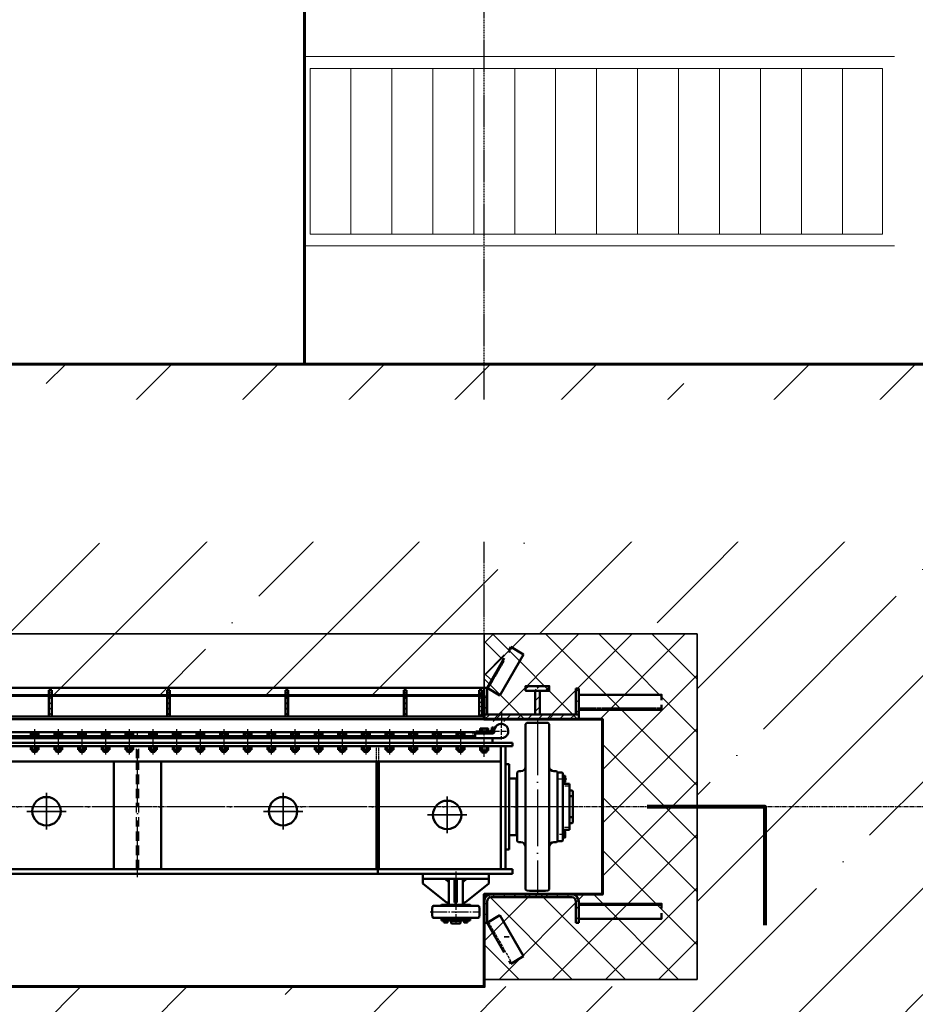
# Model space of a CAD drawing. Header units: millimetres. Extents: x -50096 to 615650, y 194565 to 243945.
# Tile 247 of 256: x 265655 to 269440, y 207858 to 212019. Entities that reach past the tile are written whole.
import ezdxf
from ezdxf import colors
from ezdxf.entities.mleader import LeaderData, LeaderLine
from ezdxf.math import Vec2, Vec3

# ---------------------------------------------------------------- set-up
doc = ezdxf.new("R2010")
doc.units = ezdxf.units.MM
for name, pattern in [('ACAD_ISO02W100', [15, 12, -3]), ('ACAD_ISO04W100', [30, 24, -3, 0, -3]), ('CENTER2', [28.575, 19.05, -3.175, 3.175, -3.175]), ('ГТО-1 Пунктир', [7, 5, -2]), ('осевая', [50.8, 31.75, -6.35, 6.35, -6.35]), ('штриховая 04-2', [6, 4, -2])]:
    doc.linetypes.add(name, pattern=pattern)
for name, color, linetype, lineweight in [('0.80', 1, 'Continuous', 80), ('ГТО Оси 0.25', 7, 'осевая', 25), ('ГТО-2_Бетон_060', 3, 'Continuous', 60), ('ГТО-2_Выноски_035', 2, 'Continuous', 35), ('ГТО-2_Пунктир', 151, 'ГТО-1 Пунктир', 25), ('ГТО-2_Пунктир_025', 151, 'ГТО-1 Пунктир', 25), ('ГТО-2_Размеры_035', 2, 'Continuous', 35), ('ГТО-2_Штриховка', 252, 'Continuous', 18), ('ОЗиМ Металл', 1, 'Continuous', 50), ('ОЗиМ Металл штрих', 230, 'штриховая 04-2', 25), ('ОЗиМ Невидимый', 7, 'ACAD_ISO02W100', 25), ('ОЗиМ Осевой', 7, 'ACAD_ISO04W100', 25), ('ОЗиМ Ось', 7, 'ACAD_ISO04W100', 25), ('ОЗиМ Размерный', 7, 'Continuous', 25), ('ОЗиМ Размеры', 2, 'Continuous', 35)]:
    doc.layers.add(name, color=color, linetype=linetype, lineweight=lineweight)
doc.layers.add('ГТО-2_Штриховка_018', color=7, linetype='Continuous', lineweight=18, true_color=0x6b6b6b)
doc.layers.add('ОЗиМ Оси', color=4, linetype='CENTER2')
doc.styles.add('MOSOBL (isocpeur)', font='isocpeur.ttf')
doc.linetypes.add('ограждение1', pattern='A,0.25,-0.1,[133,ltypeshp.shx,S=0.1,R=0,X=-0.1,Y=0],-0.1,1', length=1.45)

# ---------------------------------------------------------------- blocks, each defined once
blk = doc.blocks.new('awrteqw5t')
at = {"layer": 'ГТО-2_Пунктир'}
blk.add_line((5850, -2350), (833.9, -2350), dxfattribs=at)
blk = doc.blocks.new('Лм 4.2 60')
at = {"layer": 'ГТО-2_Штриховка_018', "ltscale": 0.01}
for p, q in [((-3606.5, 1421.8), (-3606.5, 721.8)), ((-3435.5, 1421.8), (-3435.5, 721.8)), ((-3262.3, 1421.8), (-3262.3, 721.8)), ((-3089.1, 1421.8), (-3089.1, 721.8)), ((-2915.9, 1421.8), (-2915.9, 721.8)), ((-2742.7, 1421.8), (-2742.7, 721.8)), ((-2569.5, 1421.8), (-2569.5, 721.8)), ((-2396.3, 1421.8), (-2396.3, 721.8)), ((-2223.1, 1421.8), (-2223.1, 721.8)), ((-2049.9, 1421.8), (-2049.9, 721.8)), ((-1876.7, 1421.8), (-1876.7, 721.8)), ((-1703.5, 1421.8), (-1703.5, 721.8)), ((-1530.3, 1421.8), (-1530.3, 721.8)), ((-1357.1, 1421.8), (-1357.1, 721.8)), ((-1187.4, 1421.8), (-1187.4, 721.8))]:
    blk.add_line(p, q, dxfattribs=at)
blk.add_lwpolyline([(-1187.4, 1421.8), (-3606.5, 1421.8), (-3606.5, 721.8), (-1187.4, 721.8), (-1187.4, 1421.8)], dxfattribs=at)
at = {"layer": 'ГТО-2_Штриховка_018', "ltscale": 100}
blk.add_lwpolyline([(-3606.5, 1071.8, 0, 120, 0), (-3214.2, 1071.8, 0, 0, 0), (-1187.4, 1071.8, 0, 0, 0)], format="xyseb", dxfattribs=at)
blk = doc.blocks.new('A$C7E2C1C53')
at = {"layer": 'ГТО-2_Штриховка_018', "linetype": 'ограждение1', "ltscale": 3}
for p, q in [((3993.6, -4899.8), (1499.5, -4899.8)), ((3993.6, -5699.8), (1499.5, -5699.8))]:
    blk.add_line(p, q, dxfattribs=at)
at = {"layer": 'ГТО-2_Штриховка_018'}
blk.add_blockref('Лм 4.2 60', (5131, -6371.6), dxfattribs=at)
blk = doc.blocks.new('A$C09596088')
at = {"layer": 'ГТО-2_Штриховка_018'}
h = blk.add_hatch(dxfattribs=at)
h.set_pattern_fill('ANSI37', color=256, scale=50)
h.paths.add_polyline_path([(-2350, -730), (-2350, -370), (-2850, -370), (-2850, 0), (-2850, 370), (-2350, 370), (-2350, 470), (-2350, 730), (-3249.998957, 730), (-3249.998957, -730)])
h.paths.add_polyline_path([(-3249.998957, -3940), (-2350, -3940), (-2350, -3480), (-2650, -3480), (-2650, -3180), (-2350, -3180), (-2350, -2900), (-2850, -2900), (-2850, -1900), (-2350, -1900), (-2350, -1398.05927), (-2350, -1420), (-3249.998957, -1420)])
h.paths.add_polyline_path([(2850, -370), (2350, -370), (2350, -730), (3249.998957, -730), (3249.998957, 730), (2350, 730), (2350, 470), (2350, 370), (2850, 370), (2850, 0)])
h.paths.add_polyline_path([(2850, -1900), (2850, -2900), (2350, -2900), (2350, -3180), (2650, -3180), (2650, -3480), (2350, -3480), (2350, -3940), (3249.998957, -3940), (3249.998957, -1420), (2350, -1420), (2350, -1398.831811), (2350, -1900)])
at = {"layer": 'ГТО-2_Бетон_060'}
blk.add_lwpolyline([(-2850, 0), (-2850, -370), (-2350, -370), (-2350, -760), (2350, -760), (2350, -370), (2850, -370), (2850, 0), (2850, 370), (2350, 370), (2350, 470), (-2350, 470), (-2350, 370), (-2850, 370)], close=True, dxfattribs=at)
at = {"layer": 'ГТО-2_Размеры_035'}
blk.add_lwpolyline([(2350, 470), (2350, 730), (3249.998957, 730), (3249.998957, -730), (2350, -730)], dxfattribs=at)
at = {"layer": 'ОЗиМ Размерный', "ltscale": 0.5}
blk.add_line((2350, 502), (2350, 730), dxfattribs=at)
blk = doc.blocks.new('*U43')
at = {"layer": 'ГТО Оси 0.25', "ltscale": 5}
blk.add_line((0, -53.5), (0, 53.5), dxfattribs=at)
at = {"layer": 'ОЗиМ Металл'}
for p, q in [((-10, 39.6), (-7.5, 42.1)), ((-7.5, 42.1), (7.5, 42.1)), ((7.5, 42.1), (10, 39.6)), ((-16.5, 18.8), (-16.5, 34.8)), ((-16.5, 34.8), (16.5, 34.8)), ((-10, 39.6), (10, 39.6)), ((-10, 34.8), (-10, 39.6)), ((-8.7, 18.8), (-8.7, 34.8)), ((8.5, 18.8), (8.5, 34.8)), ((10, 34.8), (10, 39.6)), ((16.5, 18.8), (16.5, 34.8)), ((-16.5, -35.7), (-16.5, -23.2)), ((16.5, -35.7), (-16.5, -35.7)), ((-8.2, -35.7), (-8.2, -23.2)), ((8.2, -35.7), (8.2, -23.2)), ((16.5, -35.7), (16.5, -23.2))]:
    blk.add_line(p, q, dxfattribs=at)
at = {"layer": 'ОЗиМ Размеры'}
for p, q in [((-7.5, 42.1), (-7.5, 34.8)), ((7.5, 42.1), (7.5, 34.8))]:
    blk.add_line(p, q, dxfattribs=at)
blk = doc.blocks.new('*U44')
at = {"layer": 'ОЗиМ Размеры', "color": 0, "linetype": 'ByBlock', "lineweight": -2, "transparency": 16777216}
for p in [(2700, 0), (2800, 0), (2900, 0), (3000, 0), (3100, 0), (3200, 0), (3300, 0), (3400, 0), (3500, 0), (3600, 0), (3700, 0), (3800, 0), (3900, 0), (4000, 0), (4100, 0), (4200, 0), (4300, 0), (4400, 0), (4500, 0)]:
    blk.add_blockref('*U43', p, dxfattribs=at)
blk = doc.blocks.new('A$C509D7D2D')
at = {"layer": 'ОЗиМ Металл', "ltscale": 0.01}
for p, q in [((2390, 335), (2382, 335)), ((2382, 328), (2382, 335)), ((2390, 328), (2390, 335)), ((2312, 315), (-2302, 315)), ((2312, 310), (2340, 310)), ((2315, 310), (2315, 318)), ((2315, 318), (2372, 318)), ((2385, 290), (2315, 290)), ((2385, 290), (2385, 280)), ((2420, 191), (-2420, 191)), ((2455, 179.7), (2455, -180.3))]:
    blk.add_line(p, q, dxfattribs=at)
at = {"layer": 'ОЗиМ Металл'}
for p, q in [((2525, 349.4), (2530, 354.4)), ((2525, 349.4), (2525, -170)), ((2625, 349.4), (2620, 354.4)), ((2625, 349.4), (2625, -170)), ((-865, 298), (865, 298)), ((865, 298), (865, 290)), ((870, 298), (870, 290)), ((870, 298), (2310, 298)), ((2312, 315), (2302, 315)), ((2310, 290), (2310, 298)), ((2312, 290), (2312, 315)), ((2372, 310), (2312, 310)), ((2312, 310), (2312, 290)), ((2340, 330.5), (2340, 318)), ((2360, 330.5), (2360, 318)), ((2387.4, 310), (2360, 310)), ((-2385, 290), (2385, 290)), ((2422, 290), (2312, 290)), ((2340, 229), (2340, 256)), ((2360, 229), (2360, 256)), ((2470, 256), (2470, 270)), ((2470, 256), (2470, 270)), ((2360, 229), (2340, 229)), ((785, -264), (785, 185)), ((985, -264), (985, 185)), ((1895, -264), (1895, 191)), ((1905, -264), (1905, 191)), ((2455, 179.7), (2440, 179.7)), ((2495, 150), (2490, 145)), ((2490, 145), (2490, -70)), ((2495, 150), (2505, 150)), ((2655, 150), (2645, 150)), ((2655, 150), (2660, 145)), ((2660, 145), (2660, -145)), ((2679.5, 145), (2661, 145)), ((2679.5, 145), (2682, 142.5)), ((2682, -142.5), (2682, 142.5)), ((2486, 120), (2455, 120)), ((2486, -70), (2486, 120)), ((2682, 123.7), (2692, 123.7)), ((2682, 111.3), (2692, 111.3)), ((2703, 97.5), (2682, 97.5)), ((2710, 97.5), (2703, 97.5)), ((2710, 69), (2710, 97.5)), ((2710, -97.5), (2710, 97.5)), ((2722, 69), (2710, 69)), ((2725, 44.2), (2710, 44.2)), ((2725, 66), (2722, 69)), ((2725, 66), (2725, -66)), ((2490, -70), (2490, -145)), ((2682, -142.5), (2682, -70)), ((2725, -44.2), (2710, -44.2)), ((2722, -69), (2710, -69)), ((2725, -66), (2722, -69)), ((2682, -97.5), (2703, -97.5)), ((2682, -111.3), (2692, -111.3)), ((2682, -123.7), (2692, -123.7)), ((2703, -97.5), (2710, -97.5)), ((2495, -150), (2490, -145)), ((2495, -150), (2505, -150)), ((2655, -150), (2645, -150)), ((2655, -150), (2660, -145)), ((2661, -145), (2679.5, -145)), ((2682, -142.5), (2679.5, -145)), ((2455, -180.3), (2440, -180.3)), ((2525, -349.4), (2525, -170)), ((2625, -349.4), (2625, -170)), ((0, -264), (2470, -264)), ((0, -284), (2470, -284)), ((1900, -284), (1900, -264)), ((2090, -284), (2090, -304)), ((2370, -284), (2370, -304)), ((2470, -284), (2470, -264)), ((2370, -304), (2090, -304)), ((2090, -324), (2090, -304)), ((2190, -404), (2090, -324)), ((2200, -319), (2185, -304)), ((2200, -304), (2200, -414)), ((2225, -404), (2225, -304)), ((2235, -404), (2235, -304)), ((2260, -304), (2260, -414)), ((2260, -319), (2275, -304)), ((2270, -404), (2370, -324)), ((2370, -324), (2370, -304)), ((2525, -349.4), (2530, -354.4)), ((2625, -349.4), (2620, -354.4)), ((2165, -419), (2170, -414)), ((2170, -414), (2290, -414)), ((2200, -404), (2190, -404)), ((2230, -404), (2225, -404)), ((2230, -404), (2235, -404)), ((2260, -404), (2270, -404)), ((2295, -419), (2290, -414)), ((2165, -419), (2133.8, -419)), ((2295, -419), (2165, -419)), ((2326.2, -419), (2295, -419)), ((2133.8, -469), (2165, -469)), ((2165, -469), (2170, -474)), ((2295, -469), (2165, -469)), ((2290, -474), (2170, -474)), ((2170, -474), (2170, -480)), ((2170, -480), (2290, -480)), ((2188.3, -482.5), (2185.8, -480)), ((2187.5, -488.9), (2187.5, -482.5)), ((2210, -482), (2210, -492)), ((2210, -482), (2250, -482)), ((2210, -492), (2212, -494)), ((2212, -494), (2248, -494)), ((2213.8, -480), (2215, -480)), ((2215, -480), (2215, -482)), ((2245, -480), (2245, -482)), ((2246.2, -480), (2245, -480)), ((2250, -492), (2248, -494)), ((2250, -482), (2250, -492)), ((2273.6, -482.5), (2271.1, -480)), ((2272.5, -488.9), (2272.5, -482.5)), ((2278.5, -474), (2290, -474)), ((2295, -469), (2290, -474)), ((2290, -480), (2290, -474)), ((2295, -469), (2326.2, -469))]:
    blk.add_line(p, q, dxfattribs=at)
at = {"layer": 'ОЗиМ Металл', "ltscale": 10}
for p, q in [((2470, 270), (-2470, 270)), ((2470, 256), (-2470, 256)), ((2385, 270), (2385, 290)), ((2420, -264), (2420, 256)), ((2440, -264), (2440, 256))]:
    blk.add_line(p, q, dxfattribs=at)
at = {"layer": 'ОЗиМ Металл', "ltscale": 0.01}
for points in [[(2333.5, 318), (2366.5, 318), (2366.5, 330.5), (2333.5, 330.5)], [(2333.5, 256), (2366.5, 256), (2366.5, 238), (2333.5, 238)]]:
    blk.add_lwpolyline(points, close=True, dxfattribs=at)
at = {"layer": 'ОЗиМ Металл'}
for points in [[(2682, 130.5), (2692, 130.5), (2692, 104.5), (2682, 104.5)], [(2682, -104.5), (2692, -104.5), (2692, -130.5), (2682, -130.5)], [(2179.9, -488.9), (2179.9, -482.5), (2195.1, -482.5), (2195.1, -488.9)], [(2180, -480), (2180, -482.5), (2195, -482.5), (2195, -480)], [(2280.1, -488.9), (2280.1, -482.5), (2264.9, -482.5), (2264.9, -488.9)], [(2280, -480), (2280, -482.5), (2265, -482.5), (2265, -480)]]:
    blk.add_lwpolyline(points, close=True, dxfattribs=at)
blk.add_lwpolyline([(2455, -120), (2486, -120), (2486, -70)], dxfattribs=at)
for centre in [(500, -19), (1500, -19), (2193.5, -34.5)]:
    blk.add_circle(centre, 60, dxfattribs=at)
for centre, radius, start, end in [((2422, 320), 30, 123.5573, 188.2132), ((2422, 320), 30, 56.4427, 123.5573), ((2422, 320), 30, 270.0307, 56.4427), ((2575, -1395), 1750, 88.5265, 91.4735), ((2387.4, 315), 5, 270, 8.2132), ((2505, 170), 20, 270, 0), ((2645, 170), 20, 180, 270), ((2505, -170), 20, 0, 90), ((2645, -170), 20, 90, 180), ((2575, 1395), 1750, 268.5265, 271.4735), ((2280, -444), 150, 171.0597, 188.9403), ((2133.8, -421), 2, 90, 171.0597), ((2326.2, -421), 2, 8.9403, 90), ((2180, -444), 150, 351.0597, 8.9403), ((2133.8, -467), 2, 188.9403, 270), ((2326.2, -467), 2, 270, 351.0597)]:
    blk.add_arc(centre, radius, start, end, dxfattribs=at)
at = {"layer": 'ОЗиМ Металл', "ltscale": 0.01}
for radius in [18, 10]:
    blk.add_arc((2372, 328), radius, 270, 0, dxfattribs=at)
at = {"layer": 'ОЗиМ Металл штрих'}
blk.add_line((2302, 315), (2302, 288), dxfattribs=at)
at = {"layer": 'ОЗиМ Металл штрих', "ltscale": 10}
for p, q in [((880, 205), (880, 256)), ((890, 205), (890, 256)), ((880, -264), (880, 205)), ((890, -264), (890, 205))]:
    blk.add_line(p, q, dxfattribs=at)
at = {"layer": 'ОЗиМ Металл штрих', "ltscale": 0.2}
for p, q in [((1895, 191), (1895, 256)), ((1905, 191), (1905, 256))]:
    blk.add_line(p, q, dxfattribs=at)
at = {"layer": 'ОЗиМ Осевой'}
for p, q in [((2350, 211.3), (2350, 334.3)), ((2422, 358), (2422, 283.9)), ((2390.2, 320), (2454.4, 320))]:
    blk.add_line(p, q, dxfattribs=at)
at = {"layer": 'ОЗиМ Осевой', "ltscale": 10}
for p, q in [((2575, 373.4), (2575, -361.7)), ((885, -298.1), (885, 318.3))]:
    blk.add_line(p, q, dxfattribs=at)
at = {"layer": 'ОЗиМ Ось'}
for p, q in [((2662.4, 117.5), (2699.6, 117.5)), ((2714.3, 87.5), (2689.7, 87.5)), ((2694.6, -117.5), (2667.3, -117.5)), ((2712.9, -87.5), (2687.4, -87.5))]:
    blk.add_line(p, q, dxfattribs=at)
at = {"layer": 'ОЗиМ Ось', "ltscale": 10}
blk.add_line((2747.7, 0), (-199.9, 0), dxfattribs=at)
at = {"layer": 'ОЗиМ Ось', "ltscale": 3}
for p, q in [((2230, -274.2), (2230, -496.9)), ((2121.6, -444), (2334.6, -444))]:
    blk.add_line(p, q, dxfattribs=at)
at = {"layer": 'ОЗиМ Размеры', "ltscale": 0.01}
for p, q in [((2341.5, 229), (2341.5, 238)), ((2358.5, 229), (2358.5, 238))]:
    blk.add_line(p, q, dxfattribs=at)
at = {"layer": 'ОЗиМ Размеры'}
for p, q in [((500, -96.8), (500, 58.8)), ((1500, -96.8), (1500, 58.8)), ((2193.5, -111.6), (2193.5, 43.9)), ((417.3, -19.6), (583.5, -19.6)), ((1417.3, -19.6), (1583.5, -19.6)), ((2276.2, -34.5), (2110, -34.5))]:
    blk.add_line(p, q, dxfattribs=at)
at = {"layer": 'ОЗиМ Размеры', "xscale": -1, "rotation": 180}
blk.add_blockref('*U44', (-2250, 274.8), dxfattribs=at)

msp = doc.modelspace()

# ---------------------------------------------------------------- hatches: boundary and pattern name
h = msp.add_hatch()
h.set_pattern_fill('ANSI31', color=256, scale=10)
h.set_pattern_definition([(45, (126776.375, 338952.348), (-22.4506403, 22.4506403), [])])
h.paths.add_polyline_path([(267988.4, 208322.9, -0.414214), (268018.4, 208292.9), (268018.4, 208282.9), (268018.4, 208282.9), (268018.4, 208219.9), (268018.4, 208202.9), (268006.4, 208202.9), (268006.4, 208282.9), (268006.4, 208292.9, 0.414214), (267988.4, 208310.9), (267648.4, 208310.9, 0.414214), (267630.4, 208292.9), (267630.4, 208202.9), (267618.4, 208202.9), (267618.4, 208292.9, -0.414214), (267648.4, 208322.9)])
at = {"layer": 'ГТО-2_Штриховка_018'}
h = msp.add_hatch(dxfattribs=at)
h.set_pattern_fill('ANSI35', color=256, scale=100)
h.set_pattern_definition([(45, (-98382.44, -494469.8), (-449.0128, 449.0128), []), (45, (-97933.4, -494469.8), (-449.0128, 449.0128), [793.75, -158.75, 0, -158.75])])
h.paths.add_polyline_path([(255018.5, 209422.9), (255918.4, 209422.9), (255918.4, 209162.9), (260618.4, 209162.9), (260618.4, 209422.9), (261518.4, 209422.9), (261518.4, 207932.9), (255018.5, 207932.9)], flags=16)
h.paths.add_polyline_path([(255018.5, 207272.9), (255918.4, 207272.9), (255918.4, 206792.9), (260618.4, 206792.9), (260618.4, 207272.9), (261518.4, 207272.9), (261518.4, 204752.9), (260618.4, 204752.9), (260611.8, 203862.9), (255918.4, 203862.9), (255918.4, 204752.9), (255018.5, 204752.9)], flags=16)
h.paths.add_polyline_path([(262018.5, 209422.9), (262918.4, 209422.9), (262918.4, 209162.9), (267618.4, 209162.9), (267618.4, 209422.9), (268518.4, 209422.9), (268518.4, 207932.9), (262018.5, 207932.9)], flags=16)
h.paths.add_polyline_path([(262018.5, 207272.9), (262918.4, 207272.9), (262918.4, 206792.9), (267618.4, 206792.9), (267618.4, 207272.9), (268518.4, 207272.9), (268518.4, 204752.9), (267618.4, 204752.9), (267618.5, 203862.9), (262918.4, 203862.9), (262918.4, 204752.9), (262018.5, 204752.9)], flags=16)
h.paths.add_polyline_path([(271368.8, 209943.8), (272168.8, 209943.8), (272168.8, 209443.8), (271368.8, 209443.8)], flags=16)
h.paths.add_polyline_path([(272418.8, 209943.8), (272918.8, 209943.8), (272918.8, 209443.8), (272418.8, 209443.8)], flags=16)
h.paths.add_polyline_path([(273898.8, 209943.3), (274698.8, 209943.3), (274698.8, 209443.3), (273898.8, 209443.3)], flags=16)
h.paths.add_polyline_path([(271048.4, 203369.7), (271048.4, 204062.9), (278018.4, 204062.9), (278018.4, 221662.7), (276518.4, 221662.7), (276518.4, 210562.9), (276218.4, 210562.9), (276218.4, 210362.9), (276518.4, 210362.9), (276518.4, 209262.9), (276218.4, 209262.9), (276218.4, 209062.9), (276518.4, 209062.9), (276518.4, 205862.9), (269518.4, 205862.9), (269518.4, 209062.9), (275218.4, 209062.9), (275218.4, 209262.9), (274918.4, 209262.9), (274918.4, 210362.9), (275218.4, 210362.9), (275218.4, 210562.9), (251268.4, 210562.9), (251268.4, 209162.9), (253618.4, 209162.9), (253618.4, 209422.9), (254518.4, 209422.9), (254518.4, 207932.9), (251268.4, 207932.9), (251268.4, 206792.9), (253618.4, 206792.9), (253618.4, 207272.9), (254518.4, 207272.9), (254518.4, 204752.9), (253618.4, 204752.9), (253611.8, 203862.9), (251267, 203862.9), (251268.4, 203362.9), (253617, 203362.9)])

# ---------------------------------------------------------------- linework, layer by layer
at = {"layer": 'ГТО-2_Бетон_060'}
for p, q in [((266858.4, 210562.9), (266858.4, 213662.9)), ((268118.4, 208322.9), (267618.4, 208322.9)), ((267618.4, 208322.9), (267618.4, 208072.9))]:
    msp.add_line(p, q, dxfattribs=at)
msp.add_lwpolyline([(275218.4, 210562.9), (225018.4, 210562.9)], dxfattribs=at)
at = {"layer": 'ОЗиМ Металл'}
for p, q in [((267618.4, 208202.9), (267618.4, 208292.9)), ((267630.4, 208292.9), (267630.4, 208202.9)), ((267648.4, 208322.9), (267988.4, 208322.9)), ((267988.4, 208310.9), (267648.4, 208310.9)), ((268006.4, 208292.9), (268006.4, 208202.9)), ((268018.4, 208292.9), (268018.4, 208202.9)), ((268006.4, 208202.9), (268006.4, 208282.9)), ((267618.4, 208202.9), (267630.4, 208202.9)), ((267630.4, 208202.9), (267685, 208234.4)), ((267630.4, 208202.9), (267703.4, 208076.4)), ((267685, 208234.4), (267785, 208061.2)), ((268018.4, 208202.9), (268006.4, 208202.9)), ((267723.4, 208041.8), (267730.4, 208029.7)), ((267730.4, 208029.7), (267785, 208061.2))]:
    msp.add_line(p, q, dxfattribs=at)
msp.add_lwpolyline([(268368.4, 208262.9), (268368.4, 208282.9), (268018.4, 208282.9), (268018.4, 208219.9), (268368.4, 208219.9), (268368.4, 208242.9)], dxfattribs=at)
for centre, radius, start, end in [((267648.4, 208292.9), 30, 90, 180), ((267648.4, 208292.9), 18, 90, 180), ((267988.4, 208292.9), 30, 0, 90), ((267988.4, 208292.9), 18, 0, 90)]:
    msp.add_arc(centre, radius, start, end, dxfattribs=at)
at = {"layer": 'ОЗиМ Невидимый', "ltscale": 0.2}
msp.add_line((268368.4, 208275.9), (268018.4, 208275.9), dxfattribs=at)
at = {"layer": 'ОЗиМ Невидимый'}
msp.add_line((267635.6, 208205.9), (267735.6, 208032.7), dxfattribs=at)
at = {"layer": 'ОЗиМ Размерный'}
msp.add_line((268518.4, 208242.9), (268518.4, 207962.9), dxfattribs=at)
at = {"layer": 'ОЗиМ Размерный', "ltscale": 0.5}
msp.add_line((267618.4, 207962.9), (268518.4, 207962.9), dxfattribs=at)
at = {"layer": 'ОЗиМ Размеры'}
for p, q in [((267618.4, 208202.9), (267618.4, 207932.9)), ((267723.4, 208142.9), (267703.4, 208142.9)), ((267618.4, 208072.9), (267618.4, 207962.9))]:
    msp.add_line(p, q, dxfattribs=at)

# ---------------------------------------------------------------- block references
at = {"layer": 'ГТО-2_Пунктир_025', "extrusion": (0, 0, -1), "zscale": -1, "rotation": 270}
msp.add_blockref('awrteqw5t', (-265268.4, 215012.9), dxfattribs=at)
at = {"layer": 'ГТО-2_Штриховка_018'}
msp.add_blockref('A$C7E2C1C53', (265358.9, 216762.9), dxfattribs=at)

# ---------------------------------------------------------------- next in the draw order: leaders
at = {"layer": 'ГТО-2_Выноски_035'}
ml = msp.add_multileader_mtext('Standard', dxfattribs=at)
ml.set_content('Ось паза аварийно-ремонтных затворов', color=256, style='MOSOBL (isocpeur)')
ml.set_leader_properties(color=7, lineweight=-1)
ml.build(insert=Vec2(0, 0))
ml.multileader.update_dxf_attribs({"has_dogleg": 0, "text_left_attachment_type": 6, "text_right_attachment_type": 6, "dogleg_length": 0, "arrow_head_size": 300, "scale": 100})
ctx = ml.context
ctx.base_point, ctx.scale, ctx.char_height, ctx.arrow_head_size, ctx.landing_gap_size, ctx.plane_origin = Vec3(279689.3, 209873.5), 100, 300, 300, 200, Vec3(277261.9, 204996.2)
ctx.left_attachment, ctx.right_attachment, ctx.text_align_type = 6, 6, 1
notes = []
notes.append((ctx, [(0, (1, 1, 0), (279689.3, 209873.5), (1, 0), 0, [(0, [(278982.8, 208692.9)], 0, [])])]))
ctx.mtext.insert, ctx.mtext.width, ctx.mtext.alignment, ctx.mtext.flow_direction = Vec3(282776.8, 210263.5), 6657.464, 2, 5
ctx.mtext.has_bg_fill, ctx.mtext.bg_color, ctx.mtext.bg_scale_factor, ctx.mtext.bg_transparency, ctx.mtext.use_window_bg_color = 1, -1073741824, 1.5, 0, 1
for ctx, leaders in notes:
    for number, flags, end, landing, length, lines in leaders:
        leader = LeaderData()
        leader.index, (leader.has_last_leader_line, leader.has_dogleg_vector, leader.attachment_direction) = number, flags
        leader.last_leader_point, leader.dogleg_vector, leader.dogleg_length = Vec3(end), Vec3(landing), length
        for number, points, colour, breaks in lines:
            line = LeaderLine()
            line.index, line.vertices, line.color, line.breaks = number, Vec3.list(points), colors.encode_raw_color(colour), breaks
            leader.lines.append(line)
        ctx.leaders.append(leader)

# ---------------------------------------------------------------- next in the draw order: hatches: boundary and pattern name
h = msp.add_hatch()
h.set_pattern_fill('ANSI31', color=256, scale=10)
h.set_pattern_definition([(45, (115005.412, 339414.46), (-22.4506403, 22.4506403), [])])
h.paths.add_polyline_path([(268018.4, 209193.5), (268006.4, 209193.5), (268006.4, 209082.9), (268018.4, 209082.9)])
h.paths.add_polyline_path([(268018.4, 209082.9), (267693.4, 209082.9), (267693.4, 209062.9), (268018.4, 209062.9)])
h.paths.add_polyline_path([(267693.4, 209082.9), (267618.4, 209082.9), (267618.4, 209062.9), (267693.4, 209062.9)])
h.paths.add_polyline_path([(267630.4, 209194.9), (267618.4, 209194.9), (267618.4, 209139.9), (267619.4, 209139.9), (267619.4, 209089.9), (267618.4, 209082.9), (267630.4, 209082.9)])
h.paths.add_polyline_path([(267693.4, 209062.9), (267648.4, 209062.9), (267648.4, 209052.9), (267693.4, 209052.9)])
h.paths.add_polyline_path([(267738.4, 209062.9), (267693.4, 209062.9), (267693.4, 209052.9), (267738.4, 209052.9)])
h.paths.add_polyline_path([(267853.4, 209182.9), (267833.4, 209182.9), (267833.4, 209082.9), (267853.4, 209082.9)])
edge = h.paths.add_edge_path()
edge.add_line((267893.4, 209202.9), (267841.9, 209202.9))
edge.add_line((267841.9, 209202.9), (267839.7, 209196.6))
edge.add_arc((267838.4, 209193.1), 3.75, 250.2859, 430.2859, ccw=False)
edge.add_arc((267838.4, 209193.1), 3.75, 70.2859, 250.2859, ccw=False)
edge.add_line((267839.7, 209196.6), (267841.9, 209202.9))
edge.add_line((267841.9, 209202.9), (267793.4, 209202.9))
edge.add_line((267793.4, 209202.9), (267793.4, 209182.9))
edge.add_line((267793.4, 209182.9), (267893.4, 209182.9))
edge.add_line((267893.4, 209182.9), (267893.4, 209202.9))
at = {"layer": 'ГТО-2_Штриховка'}
h = msp.add_hatch(dxfattribs=at)
h.set_pattern_fill('ANSI37', scale=30)
h.set_pattern_definition([(45, (-214212.94, -642478.8), (-67.351921, 67.351921), []), (135, (-214212.94, -642478.8), (-67.351921, -67.351921), [])])
h.paths.add_polyline_path([(267618.4, 209422.9), (267703.4, 209422.9), (267703.4, 209321.3), (267630.4, 209194.9), (267618.4, 209194.9)])
at = {"layer": 'ОЗиМ Размеры'}
h = msp.add_hatch(dxfattribs=at)
h.set_pattern_fill('ANSI31', color=256, scale=5)
h.set_pattern_definition([(45, (257827.992, 207683.9), (-11.22532, 11.22532), [])])
h.paths.add_polyline_path([(265790.4, 209184.9), (265778.4, 209184.9), (265778.4, 209074.9), (265790.4, 209074.9)])
h = msp.add_hatch(dxfattribs=at)
h.set_pattern_fill('ANSI31', color=256, scale=5)
h.set_pattern_definition([(45, (258327.992, 207683.9), (-11.22532, 11.22532), [])])
h.paths.add_polyline_path([(266290.4, 209184.9), (266278.4, 209184.9), (266278.4, 209074.9), (266290.4, 209074.9)])
h = msp.add_hatch(dxfattribs=at)
h.set_pattern_fill('ANSI31', color=256, scale=5)
h.set_pattern_definition([(45, (258827.992, 207683.9), (-11.22532, 11.22532), [])])
h.paths.add_polyline_path([(266790.4, 209184.9), (266778.4, 209184.9), (266778.4, 209074.9), (266790.4, 209074.9)])
h = msp.add_hatch(dxfattribs=at)
h.set_pattern_fill('ANSI31', color=256, scale=5)
h.set_pattern_definition([(45, (259327.992, 207683.9), (-11.22532, 11.22532), [])])
h.paths.add_polyline_path([(267290.4, 209184.9), (267278.4, 209184.9), (267278.4, 209074.9), (267290.4, 209074.9)])
h = msp.add_hatch(dxfattribs=at)
h.set_pattern_fill('ANSI31', color=256, scale=4)
h.set_pattern_definition([(45, (126776.375, 343857.496), (-8.9802561, 8.9802561), [])])
h.paths.add_polyline_path([(267597.4, 209184.9), (267609.4, 209184.9), (267609.4, 209074.9), (267597.4, 209074.9)])

# ---------------------------------------------------------------- next in the draw order: linework, layer by layer
at = {"layer": '0.80', "color": 1}
msp.add_lwpolyline([(268806.5, 208192.9), (268806.5, 208692.9), (268306.5, 208692.9)], dxfattribs=at)
at = {"layer": 'ГТО-2_Бетон_060'}
for p, q in [((267618.4, 209162.9), (267618.4, 209062.9)), ((267618.4, 209062.9), (268118.4, 209062.9)), ((268118.4, 209062.9), (268118.4, 208322.9))]:
    msp.add_line(p, q, dxfattribs=at)
at = {"layer": 'ОЗиМ Металл'}
for p, q in [((267723.4, 209356), (267730.4, 209368.1)), ((267730.4, 209368.1), (267785, 209336.6)), ((267730.4, 209368.1), (267785, 209336.6)), ((267685, 209163.4), (267785, 209336.6)), ((267630.4, 209194.9), (267703.4, 209321.3)), ((262918.4, 209194.9), (267618.4, 209194.9)), ((265778.4, 209184.9), (265778.4, 209074.9)), ((265778.4, 209184.9), (265790.4, 209184.9)), ((265790.4, 209184.9), (265790.4, 209074.9)), ((266278.4, 209184.9), (266278.4, 209074.9)), ((266278.4, 209184.9), (266290.4, 209184.9)), ((266290.4, 209184.9), (266290.4, 209074.9)), ((266778.4, 209184.9), (266778.4, 209074.9)), ((266778.4, 209184.9), (266790.4, 209184.9)), ((266790.4, 209184.9), (266790.4, 209074.9)), ((267278.4, 209184.9), (267278.4, 209074.9)), ((267278.4, 209184.9), (267290.4, 209184.9)), ((267290.4, 209184.9), (267290.4, 209074.9)), ((267597.4, 209184.9), (267597.4, 209074.9)), ((267609.4, 209184.9), (267597.4, 209184.9)), ((267609.4, 209184.9), (267609.4, 209074.9)), ((267618.4, 209139.9), (267618.4, 209194.9)), ((267685, 209163.4), (267630.4, 209194.9)), ((267630.4, 209194.9), (267685, 209163.4)), ((268006.4, 209192.9), (268018.4, 209192.9)), ((268006.4, 209082.9), (268006.4, 209192.9)), ((268018.4, 209192.9), (268006.4, 209192.9)), ((268018.4, 209062.9), (268018.4, 209192.9)), ((262918.4, 209074.9), (267618.4, 209074.9)), ((262918.4, 209062.9), (267618.4, 209062.9))]:
    msp.add_line(p, q, dxfattribs=at)
for points in [[(267893.4, 209182.9), (267793.4, 209182.9), (267793.4, 209202.9), (267893.4, 209202.9)], [(267630.4, 209194.9), (267618.4, 209194.9), (267618.4, 209082.9), (267630.4, 209082.9)], [(267853.4, 209182.9), (267833.4, 209182.9), (267833.4, 209082.9), (267853.4, 209082.9)], [(268018.4, 209082.9), (267618.4, 209082.9), (267618.4, 209062.9), (268018.4, 209062.9)]]:
    msp.add_lwpolyline(points, close=True, dxfattribs=at)
msp.add_lwpolyline([(268368.4, 209122.9), (268368.4, 209102.9), (268018.4, 209102.9), (268018.4, 209165.9), (268368.4, 209165.9), (268368.4, 209142.9)], dxfattribs=at)
at = {"layer": 'ОЗиМ Невидимый'}
msp.add_line((267723.4, 209344), (267735.6, 209365.1), dxfattribs=at)
at = {"layer": 'ОЗиМ Невидимый', "ltscale": 0.2}
msp.add_line((267635.6, 209191.9), (267703.4, 209309.3), dxfattribs=at)
at = {"layer": 'ОЗиМ Невидимый', "ltscale": 0.5}
msp.add_line((268368.4, 209108.9), (268018.4, 209108.9), dxfattribs=at)
at = {"layer": 'ОЗиМ Осевой'}
msp.add_line((267693.4, 209039.5), (267693.4, 209094), dxfattribs=at)
at = {"layer": 'ОЗиМ Оси'}
msp.add_line((279153, 208692.9), (220922, 208692.9), dxfattribs=at)
at = {"layer": 'ОЗиМ Размерный', "ltscale": 0.5}
for p, q in [((267618.4, 209194.9), (267618.4, 209422.9)), ((267618.4, 209422.9), (267723.4, 209422.9)), ((267723.4, 209422.9), (268518.4, 209422.9))]:
    msp.add_line(p, q, dxfattribs=at)
at = {"layer": 'ОЗиМ Размерный'}
for p, q in [((268518.4, 209422.9), (268518.4, 209142.9)), ((268518.4, 209122.9), (268518.4, 208262.9))]:
    msp.add_line(p, q, dxfattribs=at)
at = {"layer": 'ОЗиМ Размеры'}
msp.add_line((262918.4, 209422.9), (267618.4, 209422.9), dxfattribs=at)

# ---------------------------------------------------------------- next in the draw order: block references
at = {"color": 5}
msp.add_blockref('A$C509D7D2D', (265268.4, 208692.9), dxfattribs=at)
at = {"layer": 'ГТО-2_Размеры_035'}
msp.add_blockref('A$C09596088', (265268.4, 208692.9), dxfattribs=at)

doc.saveas('drawing.dxf')
